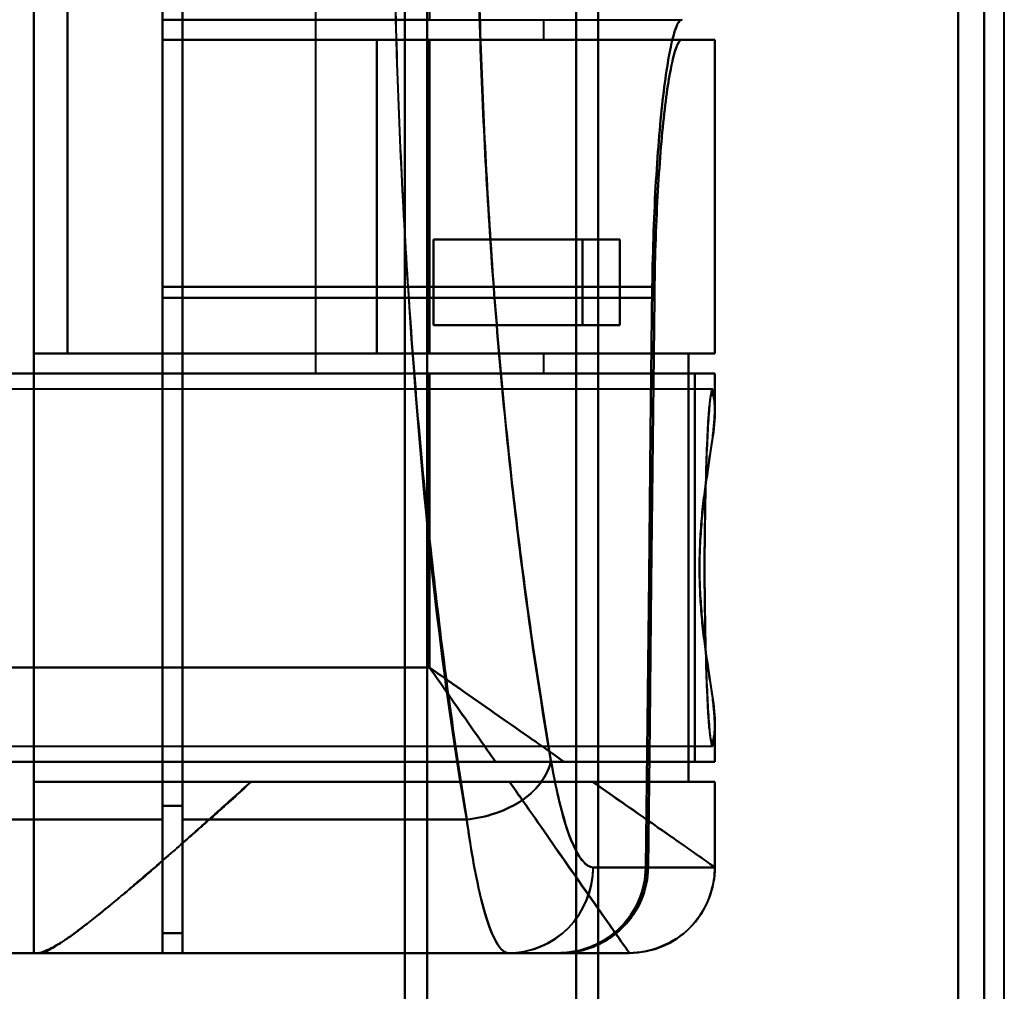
# Model space of a CAD drawing. Header units: millimetres. Extents: x -1087 to 1688, y -120 to 1210.
# Tile 84 of 92: x 746 to 780, y 215 to 249. Entities that reach past the tile are written whole.
import ezdxf

# ---------------------------------------------------------------- set-up
doc = ezdxf.new("R2010")
doc.units = ezdxf.units.MM
doc.layers.add('A-GENM', color=13, linetype='Continuous', lineweight=40)
doc.layers.add('G-IMPT', color=8, linetype='Continuous', lineweight=40)

# ---------------------------------------------------------------- blocks, each defined once
blk = doc.blocks.new('Souche connecteur circulaire R23 - Souche connecteur circulaire R23-762142-Arrière')
at = {"layer": 'A-GENM'}
blk.add_line((780, 180), (780, 380), dxfattribs=at)
blk = doc.blocks.new('NEXA 2000 CALQUES_dwg-762145-Arrière')
at = {"layer": 'G-IMPT'}
for p, q in [((759, 182.372), (759, 383.372)), ((759, 383.372), (759, 182.372)), ((759.773, 182.964), (759.773, 383.372)), ((759.773, 383.372), (759.773, 182.964)), ((765, 183.407), (765, 383.372)), ((765, 383.372), (765, 183.407)), ((765.773, 183.998), (765.773, 383.372)), ((765.773, 383.372), (765.773, 183.998)), ((778.387, 183.407), (778.387, 383.372)), ((778.387, 383.372), (778.387, 183.407)), ((779.3, 183.998), (779.3, 383.372)), ((779.3, 383.372), (779.3, 183.998)), ((750.5, 291.05), (750.5, 221.05)), ((750.5, 221.05), (750.5, 291.05)), ((751.2, 221.05), (751.2, 291.05)), ((751.2, 291.05), (751.2, 221.05)), ((750.5, 221.532), (750.5, 290.552)), ((750.5, 290.552), (750.5, 221.532)), ((751.2, 221.532), (751.2, 290.552)), ((751.2, 290.552), (751.2, 221.532)), ((755.861, 275.072), (755.861, 236.672)), ((753.974, 249.072), (750.5, 249.072)), ((750.5, 249.072), (750.5, 239.71)), ((750.5, 239.71), (750.5, 249.072)), ((763.861, 248.372), (763.861, 249.072)), ((768.709, 248.372), (750.5, 248.372)), ((750.5, 248.372), (758.015, 248.372)), ((750.5, 239.327), (750.5, 248.372)), ((758.015, 248.372), (750.5, 248.372)), ((750.5, 248.372), (750.5, 239.327)), ((759.861, 248.372), (769.861, 248.372)), ((759.861, 248.372), (763.861, 248.372)), ((769.861, 248.372), (759.861, 248.372)), ((763.861, 248.372), (759.861, 248.372)), ((768.709, 248.372), (769.857, 248.372)), ((769.857, 248.372), (768.709, 248.372)), ((769.861, 237.372), (769.861, 248.372)), ((765.22, 241.372), (766.528, 241.372)), ((766.528, 241.372), (765.22, 241.372)), ((766.528, 238.372), (765.22, 238.372)), ((765.22, 238.372), (766.528, 238.372)), ((758.015, 237.372), (747.174, 237.372)), ((747.174, 237.372), (758.015, 237.372)), ((769.861, 237.372), (759.861, 237.372)), ((763.861, 237.372), (759.861, 237.372)), ((759.861, 237.372), (769.861, 237.372)), ((759.861, 237.372), (763.861, 237.372)), ((763.861, 236.672), (763.861, 237.372)), ((769.857, 237.372), (768.936, 237.372)), ((768.936, 237.372), (769.857, 237.372)), ((759.861, 236.672), (755.861, 236.672)), ((755.861, 236.672), (759.861, 236.672)), ((763.861, 236.672), (759.861, 236.672)), ((769.861, 236.672), (759.861, 236.672)), ((759.861, 236.672), (763.861, 236.672)), ((759.861, 236.672), (769.861, 236.672)), ((769.857, 236.672), (769.152, 236.672)), ((769.152, 236.672), (769.857, 236.672)), ((769.861, 235.346), (769.861, 236.672)), ((769.77, 236.122), (745, 236.122)), ((769.861, 223.072), (769.861, 224.398)), ((745, 223.622), (769.77, 223.622)), ((769.861, 223.072), (764.576, 223.072)), ((764.576, 223.072), (769.861, 223.072)), ((769.857, 223.072), (769.152, 223.072)), ((769.152, 223.072), (769.857, 223.072)), ((753.615, 222.372), (746, 222.372)), ((746, 222.372), (753.615, 222.372)), ((765.575, 222.372), (769.861, 222.372)), ((769.861, 222.372), (765.575, 222.372)), ((768.936, 222.372), (769.857, 222.372)), ((769.857, 222.372), (768.936, 222.372)), ((769.861, 219.372), (769.861, 222.372)), ((750.5, 217.072), (750.5, 221.532)), ((750.5, 221.532), (750.5, 217.072)), ((751.2, 217.072), (751.2, 221.532)), ((751.2, 221.532), (751.2, 217.072)), ((750.5, 221.05), (750.5, 216.372)), ((750.5, 216.372), (750.5, 221.05)), ((751.2, 216.372), (751.2, 221.05)), ((751.2, 221.05), (751.2, 216.372)), ((765.593, 219.372), (767.437, 219.372)), ((767.437, 219.372), (765.593, 219.372)), ((769.857, 219.372), (767.52, 219.372)), ((767.52, 219.372), (769.857, 219.372)), ((769.86, 219.372), (769.857, 219.372)), ((769.857, 219.372), (769.86, 219.372)), ((750.5, 217.072), (751.2, 217.072)), ((740, 216.372), (750.5, 216.372)), ((746.17, 216.372), (746, 216.372)), ((746, 216.372), (746.17, 216.372)), ((751.2, 216.372), (762.629, 216.372)), ((762.629, 216.372), (764.382, 216.372)), ((762.629, 216.372), (764.382, 216.372)), ((764.382, 216.372), (762.629, 216.372)), ((766.858, 216.372), (764.465, 216.372)), ((764.465, 216.372), (766.858, 216.372)), ((766.858, 216.372), (766.861, 216.372)), ((766.861, 216.372), (766.858, 216.372)), ((766.858, 216.372), (766.861, 216.372))]:
    blk.add_line(p, q, dxfattribs=at)
at = {"layer": 'G-IMPT', "flags": 128}
for points in [[(746, 295.372), (746, 275.622), (746, 255.872), (746, 236.122), (746, 216.372)], [(746, 216.372), (746, 236.122), (746, 255.872), (746, 275.622), (746, 295.372)], [(746, 237.372), (746, 246.622), (746, 255.872), (746, 265.122), (746, 274.372)], [(746, 274.372), (746, 265.122), (746, 255.872), (746, 246.622), (746, 237.372)], [(747.174, 237.372), (747.174, 246.622), (747.174, 255.872), (747.174, 265.122), (747.174, 274.372)], [(747.174, 274.372), (747.174, 265.122), (747.174, 255.872), (747.174, 246.622), (747.174, 237.372)], [(759.861, 262.672), (759.861, 259.272), (759.861, 255.872), (759.861, 252.472), (759.861, 249.072)], [(750.5, 249.072), (750.5, 248.897), (750.5, 248.722), (750.5, 248.547), (750.5, 248.372)], [(750.5, 248.372), (750.5, 248.547), (750.5, 248.722), (750.5, 248.897), (750.5, 249.072)], [(750.5, 249.072), (750.5, 248.897), (750.5, 248.722), (750.5, 248.547), (750.5, 248.372)], [(750.5, 249.072), (755.052, 249.072), (759.604, 249.072), (764.157, 249.072), (768.709, 249.072)], [(750.5, 248.372), (750.5, 248.547), (750.5, 248.722), (750.5, 248.897), (750.5, 249.072)], [(759.861, 249.072), (757.521, 249.072), (755.18, 249.072), (752.84, 249.072), (750.5, 249.072)], [(750.5, 249.072), (750.5, 248.897), (750.5, 248.722), (750.5, 248.547), (750.5, 248.372)], [(750.5, 248.372), (750.5, 248.547), (750.5, 248.722), (750.5, 248.897), (750.5, 249.072)], [(768.709, 248.372), (764.157, 248.372), (759.604, 248.372), (755.052, 248.372), (750.5, 248.372)], [(750.5, 248.372), (752.84, 248.372), (755.18, 248.372), (757.521, 248.372), (759.861, 248.372)], [(759.861, 248.372), (757.521, 248.372), (755.18, 248.372), (752.84, 248.372), (750.5, 248.372)], [(750.5, 248.372), (755.052, 248.372), (759.604, 248.372), (764.157, 248.372), (768.709, 248.372)], [(759.861, 248.372), (757.521, 248.372), (755.18, 248.372), (752.84, 248.372), (750.5, 248.372)], [(750.5, 248.372), (752.84, 248.372), (755.18, 248.372), (757.521, 248.372), (759.861, 248.372)], [(758.015, 237.372), (758.015, 240.122), (758.015, 242.872), (758.015, 245.622), (758.015, 248.372)], [(758.015, 248.372), (758.477, 248.372), (758.938, 248.372), (759.399, 248.372), (759.861, 248.372)], [(758.015, 248.372), (758.015, 245.622), (758.015, 242.872), (758.015, 240.122), (758.015, 237.372)], [(759.861, 248.372), (759.399, 248.372), (758.938, 248.372), (758.477, 248.372), (758.015, 248.372)], [(759.861, 237.372), (759.861, 240.122), (759.861, 242.872), (759.861, 245.622), (759.861, 248.372)], [(759.861, 248.372), (759.861, 245.622), (759.861, 242.872), (759.861, 240.122), (759.861, 237.372)], [(759.861, 237.372), (759.861, 240.122), (759.861, 242.872), (759.861, 245.622), (759.861, 248.372)], [(759.861, 248.372), (759.861, 245.622), (759.861, 242.872), (759.861, 240.122), (759.861, 237.372)], [(759.861, 248.372), (759.861, 245.622), (759.861, 242.872), (759.861, 240.122), (759.861, 237.372)], [(759.861, 237.372), (759.861, 240.122), (759.861, 242.872), (759.861, 245.622), (759.861, 248.372)], [(769.857, 248.372), (769.857, 245.622), (769.857, 242.872), (769.857, 240.122), (769.857, 237.372)], [(769.857, 237.372), (769.857, 240.122), (769.857, 242.872), (769.857, 245.622), (769.857, 248.372)], [(760, 241.372), (760, 240.622), (760, 239.872), (760, 239.122), (760, 238.372)], [(760, 238.372), (760, 239.122), (760, 239.872), (760, 240.622), (760, 241.372)], [(766.528, 241.372), (764.896, 241.372), (763.264, 241.372), (761.632, 241.372), (760, 241.372)], [(760, 241.372), (760, 240.622), (760, 239.872), (760, 239.122), (760, 238.372)], [(765.22, 241.372), (763.915, 241.372), (762.61, 241.372), (761.305, 241.372), (760, 241.372)], [(760, 241.372), (761.632, 241.372), (763.264, 241.372), (764.896, 241.372), (766.528, 241.372)], [(760, 238.372), (760, 239.122), (760, 239.872), (760, 240.622), (760, 241.372)], [(760, 241.372), (761.305, 241.372), (762.61, 241.372), (763.915, 241.372), (765.22, 241.372)], [(765.22, 241.372), (765.22, 240.622), (765.22, 239.872), (765.22, 239.122), (765.22, 238.372)], [(765.22, 238.372), (765.22, 239.122), (765.22, 239.872), (765.22, 240.622), (765.22, 241.372)], [(766.528, 238.372), (766.528, 239.122), (766.528, 239.872), (766.528, 240.622), (766.528, 241.372)], [(766.528, 241.372), (766.528, 240.622), (766.528, 239.872), (766.528, 239.122), (766.528, 238.372)], [(750.5, 217.072), (750.5, 222.732), (750.5, 228.391), (750.5, 234.051), (750.5, 239.71)], [(750.5, 239.71), (754.791, 239.71), (759.082, 239.71), (763.373, 239.71), (767.663, 239.71)], [(767.663, 239.71), (763.373, 239.71), (759.082, 239.71), (754.791, 239.71), (750.5, 239.71)], [(750.5, 239.71), (750.5, 234.051), (750.5, 228.391), (750.5, 222.732), (750.5, 217.072)], [(767.437, 219.372), (767.495, 224.456), (767.552, 229.54), (767.608, 234.625), (767.663, 239.71)], [(767.663, 239.71), (767.608, 234.625), (767.552, 229.54), (767.495, 224.456), (767.437, 219.372)], [(750.5, 239.327), (754.809, 239.327), (759.119, 239.327), (763.428, 239.327), (767.738, 239.327)], [(750.5, 239.327), (750.5, 233.589), (750.5, 227.85), (750.5, 222.111), (750.5, 216.372)], [(767.738, 239.327), (763.428, 239.327), (759.119, 239.327), (754.809, 239.327), (750.5, 239.327)], [(750.5, 216.372), (750.5, 222.111), (750.5, 227.85), (750.5, 233.589), (750.5, 239.327)], [(767.738, 239.327), (767.684, 234.338), (767.63, 229.348), (767.575, 224.36), (767.52, 219.372)], [(767.52, 219.372), (767.575, 224.36), (767.63, 229.348), (767.684, 234.338), (767.738, 239.327)], [(766.528, 238.372), (764.896, 238.372), (763.264, 238.372), (761.632, 238.372), (760, 238.372)], [(760, 238.372), (761.305, 238.372), (762.61, 238.372), (763.915, 238.372), (765.22, 238.372)], [(760, 238.372), (761.632, 238.372), (763.264, 238.372), (764.896, 238.372), (766.528, 238.372)], [(765.22, 238.372), (763.915, 238.372), (762.61, 238.372), (761.305, 238.372), (760, 238.372)], [(746, 222.372), (746, 226.122), (746, 229.872), (746, 233.622), (746, 237.372)], [(746, 237.372), (751.734, 237.372), (757.468, 237.372), (763.202, 237.372), (768.936, 237.372)], [(746, 237.372), (749.465, 237.372), (752.93, 237.372), (756.396, 237.372), (759.861, 237.372)], [(768.936, 237.372), (763.202, 237.372), (757.468, 237.372), (751.734, 237.372), (746, 237.372)], [(759.861, 237.372), (756.396, 237.372), (752.93, 237.372), (749.465, 237.372), (746, 237.372)], [(746, 237.372), (746, 233.622), (746, 229.872), (746, 226.122), (746, 222.372)], [(759.861, 237.372), (756.689, 237.372), (753.517, 237.372), (750.346, 237.372), (747.174, 237.372)], [(747.174, 237.372), (750.346, 237.372), (753.517, 237.372), (756.689, 237.372), (759.861, 237.372)], [(759.861, 237.372), (759.399, 237.372), (758.938, 237.372), (758.477, 237.372), (758.015, 237.372)], [(758.015, 237.372), (758.477, 237.372), (758.938, 237.372), (759.399, 237.372), (759.861, 237.372)], [(768.936, 222.372), (768.936, 226.122), (768.936, 229.872), (768.936, 233.622), (768.936, 237.372)], [(768.936, 237.372), (768.936, 233.622), (768.936, 229.872), (768.936, 226.122), (768.936, 222.372)], [(759.861, 236.672), (755.521, 236.672), (751.18, 236.672), (746.84, 236.672), (742.5, 236.672)], [(742.5, 236.672), (749.163, 236.672), (755.826, 236.672), (762.489, 236.672), (769.152, 236.672)], [(769.152, 236.672), (762.489, 236.672), (755.826, 236.672), (749.163, 236.672), (742.5, 236.672)], [(742.5, 236.672), (746.84, 236.672), (751.18, 236.672), (755.521, 236.672), (759.861, 236.672)], [(759.861, 226.372), (759.861, 228.947), (759.861, 231.522), (759.861, 234.097), (759.861, 236.672)], [(759.861, 236.672), (759.861, 234.097), (759.861, 231.522), (759.861, 228.947), (759.861, 226.372)], [(769.152, 236.672), (769.152, 233.272), (769.152, 229.872), (769.152, 226.472), (769.152, 223.072)], [(769.152, 223.072), (769.152, 226.472), (769.152, 229.872), (769.152, 233.272), (769.152, 236.672)], [(769.857, 235.499), (769.857, 235.792), (769.857, 236.086), (769.857, 236.379), (769.857, 236.672)], [(769.857, 236.672), (769.857, 236.379), (769.857, 236.086), (769.857, 235.792), (769.857, 235.499)], [(759.861, 226.372), (754.896, 226.372), (749.93, 226.372), (744.965, 226.372), (740, 226.372)], [(740, 226.372), (744.965, 226.372), (749.93, 226.372), (754.896, 226.372), (759.861, 226.372)], [(769.857, 223.072), (769.857, 223.366), (769.857, 223.659), (769.857, 223.953), (769.857, 224.246)], [(769.857, 224.246), (769.857, 223.953), (769.857, 223.659), (769.857, 223.366), (769.857, 223.072)], [(740, 223.072), (747.288, 223.072), (754.576, 223.072), (761.864, 223.072), (769.152, 223.072)], [(740, 223.072), (745.543, 223.072), (751.085, 223.072), (756.628, 223.072), (762.17, 223.072)], [(769.152, 223.072), (761.864, 223.072), (754.576, 223.072), (747.288, 223.072), (740, 223.072)], [(762.17, 223.072), (756.628, 223.072), (751.085, 223.072), (745.543, 223.072), (740, 223.072)], [(746, 222.372), (751.734, 222.372), (757.468, 222.372), (763.202, 222.372), (768.936, 222.372)], [(768.936, 222.372), (763.202, 222.372), (757.468, 222.372), (751.734, 222.372), (746, 222.372)], [(746, 216.372), (746, 217.872), (746, 219.372), (746, 220.872), (746, 222.372)], [(746, 222.372), (746, 220.872), (746, 219.372), (746, 217.872), (746, 216.372)], [(762.661, 222.372), (760.399, 222.372), (758.138, 222.372), (755.876, 222.372), (753.615, 222.372)], [(753.615, 222.372), (755.876, 222.372), (758.138, 222.372), (760.399, 222.372), (762.661, 222.372)], [(769.857, 219.372), (769.857, 220.122), (769.857, 220.872), (769.857, 221.622), (769.857, 222.372)], [(769.857, 222.372), (769.857, 221.622), (769.857, 220.872), (769.857, 220.122), (769.857, 219.372)], [(750.5, 221.532), (750.675, 221.532), (750.85, 221.532), (751.025, 221.532), (751.2, 221.532)], [(751.2, 221.532), (751.025, 221.532), (750.85, 221.532), (750.675, 221.532), (750.5, 221.532)], [(750.5, 221.05), (747.875, 221.05), (745.25, 221.05), (742.625, 221.05), (740, 221.05)], [(740, 221.05), (742.625, 221.05), (745.25, 221.05), (747.875, 221.05), (750.5, 221.05)], [(751.2, 221.05), (753.691, 221.05), (756.182, 221.05), (758.672, 221.05), (761.163, 221.05)], [(761.163, 221.05), (758.672, 221.05), (756.182, 221.05), (753.691, 221.05), (751.2, 221.05)], [(750.5, 217.072), (750.675, 217.072), (750.85, 217.072), (751.025, 217.072), (751.2, 217.072)], [(751.2, 217.072), (751.025, 217.072), (750.85, 217.072), (750.675, 217.072), (750.5, 217.072)], [(750.5, 217.072), (750.675, 217.072), (750.85, 217.072), (751.025, 217.072), (751.2, 217.072)], [(751.2, 217.072), (751.025, 217.072), (750.85, 217.072), (750.675, 217.072), (750.5, 217.072)], [(751.2, 217.072), (751.2, 216.897), (751.2, 216.722), (751.2, 216.547), (751.2, 216.372)], [(751.2, 216.372), (751.2, 216.547), (751.2, 216.722), (751.2, 216.897), (751.2, 217.072)], [(740, 216.372), (742.625, 216.372), (745.25, 216.372), (747.875, 216.372), (750.5, 216.372)], [(750.5, 216.372), (747.875, 216.372), (745.25, 216.372), (742.625, 216.372), (740, 216.372)], [(743.509, 216.372), (744.131, 216.372), (744.754, 216.372), (745.377, 216.372), (746, 216.372)], [(746, 216.372), (745.377, 216.372), (744.754, 216.372), (744.131, 216.372), (743.509, 216.372)], [(766.861, 216.372), (761.688, 216.372), (756.515, 216.372), (751.343, 216.372), (746.17, 216.372)], [(746.17, 216.372), (751.343, 216.372), (756.515, 216.372), (761.688, 216.372), (766.861, 216.372)], [(750.5, 216.372), (753.991, 216.372), (757.483, 216.372), (760.974, 216.372), (764.465, 216.372)], [(764.465, 216.372), (760.974, 216.372), (757.483, 216.372), (753.991, 216.372), (750.5, 216.372)], [(751.2, 216.372), (754.057, 216.372), (756.914, 216.372), (759.772, 216.372), (762.629, 216.372)], [(751.2, 216.372), (754.495, 216.372), (757.791, 216.372), (761.086, 216.372), (764.382, 216.372)], [(762.629, 216.372), (759.772, 216.372), (756.914, 216.372), (754.057, 216.372), (751.2, 216.372)], [(764.382, 216.372), (761.086, 216.372), (757.791, 216.372), (754.495, 216.372), (751.2, 216.372)], [(764.465, 216.372), (765.894, 216.372), (766.739, 216.372), (766.858, 216.372)]]:
    blk.add_lwpolyline(points, dxfattribs=at)
at = {"layer": 'G-IMPT'}
blk.add_arc((766.861, 219.372), 3, 270, 0, dxfattribs=at)
for centre, ratio in [((762.629, 219.372), 0.988057), ((766.858, 219.372), 0.999612), ((766.858, 219.372), 0.999612)]:
    blk.add_ellipse(centre, major_axis=(0, 3), ratio=ratio, start_param=3.141593, end_param=4.712389, dxfattribs=at)
for points in [[(761.163, 221.05), (760.333, 225.736), (759.098, 236.854), (758.306, 256.323), (759.236, 275.678), (760.514, 286.527), (761.359, 291.05)], [(759.861, 226.372), (760.057, 226.092), (760.449, 225.532), (761.033, 224.697), (761.61, 223.874), (761.985, 223.337), (762.17, 223.072)], [(764.115, 223.115), (764.073, 222.886), (763.856, 222.392), (763.179, 221.705), (762.196, 221.232), (761.491, 221.08), (761.163, 221.05)], [(761.163, 221.05), (761.491, 221.08), (762.196, 221.232), (763.179, 221.705), (763.856, 222.392), (764.073, 222.886), (764.115, 223.115)], [(762.17, 223.072), (762.59, 223.072), (763.423, 223.072), (764.205, 223.072), (764.576, 223.072)], [(765.593, 219.372), (765.338, 219.372), (764.802, 220.043), (764.32, 221.929), (764.115, 223.115)], [(764.115, 223.115), (764.326, 221.909), (764.802, 220.049), (765.334, 219.379), (765.593, 219.372)], [(766.861, 216.372), (766.861, 216.372), (766.663, 216.654), (765.8, 217.888), (764.441, 219.829), (763.28, 221.487), (762.661, 222.372)], [(769.861, 219.372), (769.861, 219.376), (769.667, 219.512), (768.811, 220.113), (767.439, 221.07), (766.233, 221.903), (765.575, 222.372)], [(762.629, 216.372), (762.5, 216.372), (762.242, 216.581), (761.853, 217.502), (761.485, 218.979), (761.267, 220.311), (761.163, 221.05)], [(761.163, 221.05), (761.264, 220.312), (761.489, 218.968), (761.853, 217.503), (762.241, 216.588), (762.502, 216.372), (762.629, 216.372)], [(762.629, 216.372), (762.978, 216.372), (763.743, 216.525), (764.791, 217.184), (765.442, 218.245), (765.593, 219.019), (765.593, 219.372)], [(764.382, 216.372), (764.778, 216.372), (765.571, 216.529), (766.582, 217.195), (767.266, 218.191), (767.433, 218.978), (767.437, 219.372)], [(767.437, 219.372), (767.432, 219.166), (767.385, 218.766), (767.213, 218.218), (766.921, 217.693), (766.541, 217.235), (766.076, 216.864), (765.545, 216.581), (764.991, 216.417), (764.589, 216.375), (764.382, 216.372)], [(764.465, 216.372), (764.673, 216.375), (765.075, 216.417), (765.628, 216.581), (766.159, 216.864), (766.624, 217.235), (767.004, 217.694), (767.296, 218.218), (767.467, 218.766), (767.514, 219.166), (767.52, 219.372)], [(767.52, 219.372), (767.515, 218.978), (767.348, 218.191), (766.665, 217.195), (765.654, 216.529), (764.861, 216.372), (764.465, 216.372)], [(769.861, 219.372), (769.861, 219.019), (769.708, 218.245), (769.049, 217.184), (767.988, 216.525), (767.214, 216.372), (766.861, 216.372)]]:
    blk.add_open_spline(points, degree=3, dxfattribs=at)
for points, knots in [([(761.359, 291.05), (760.975, 288.781), (760.425, 285.046), (759.8, 279.586), (759.25, 273.72), (758.759, 266.059), (758.528, 256.284), (758.688, 246.626), (759.135, 238.749), (759.644, 232.885), (760.251, 227.214), (760.787, 223.386), (761.163, 221.05)], [0, 0, 0, 0, 0.125, 0.1875, 0.25, 0.375, 0.5, 0.625, 0.75, 0.8125, 0.875, 1, 1, 1, 1]), ([(764.115, 223.115), (763.737, 225.305), (763.197, 228.895), (762.585, 234.221), (762.072, 239.73), (761.62, 247.143), (761.458, 256.239), (761.692, 265.442), (762.188, 272.651), (762.743, 278.16), (763.374, 283.285), (763.927, 286.787), (764.313, 288.915)], [0, 0, 0, 0, 0.125, 0.1875, 0.25, 0.375, 0.5, 0.625, 0.75, 0.8125, 0.875, 1, 1, 1, 1]), ([(764.313, 288.915), (763.913, 286.667), (763.354, 283.12), (762.729, 278.026), (762.329, 274.051), (761.998, 269.812), (761.743, 265.333), (761.576, 260.756), (761.507, 256.258), (761.542, 251.753), (761.675, 247.154), (761.898, 242.638), (762.201, 238.347), (762.578, 234.303), (763.176, 229.098), (763.722, 225.444), (764.115, 223.115)], [0, 0, 0, 0, 0.125, 0.1875, 0.25, 0.3125, 0.375, 0.4375, 0.5, 0.5625, 0.625, 0.6875, 0.75, 0.8125, 0.875, 1, 1, 1, 1]), ([(767.663, 239.71), (767.686, 241.068), (767.751, 242.908), (767.905, 245.053), (768.089, 246.897), (768.319, 248.281), (768.54, 248.946), (768.653, 249.067), (768.709, 249.072)], [0, 0, 0, 0, 0.25, 0.375, 0.5, 0.75, 0.875, 1, 1, 1, 1]), ([(768.709, 249.072), (768.595, 249.072), (768.431, 248.727), (768.203, 247.594), (768.043, 246.436), (767.905, 245.052), (767.751, 242.92), (767.687, 241.021), (767.663, 239.71)], [0, 0, 0, 0, 0.25, 0.375, 0.5, 0.625, 0.75, 1, 1, 1, 1]), ([(768.709, 248.372), (768.655, 248.366), (768.548, 248.247), (768.39, 247.765), (768.229, 246.924), (768.079, 245.815), (767.951, 244.468), (767.81, 242.389), (767.754, 240.625), (767.738, 239.327)], [0, 0, 0, 0, 0.125, 0.25, 0.375, 0.5, 0.625, 0.75, 1, 1, 1, 1]), ([(767.738, 239.327), (767.756, 240.576), (767.81, 242.4), (767.951, 244.468), (768.079, 245.813), (768.229, 246.935), (768.444, 248.035), (768.6, 248.372), (768.709, 248.372)], [0, 0, 0, 0, 0.25, 0.375, 0.5, 0.625, 0.75, 1, 1, 1, 1]), ([(769.857, 235.499), (769.828, 235.954), (769.781, 236.278), (769.699, 235.892), (769.637, 235.21), (769.582, 234.21), (769.534, 232.944), (769.508, 231.464), (769.499, 230.404), (769.498, 229.872)], [0, 0, 0, 0, 0.25, 0.375, 0.5, 0.625, 0.75, 0.875, 1, 1, 1, 1]), ([(769.857, 224.246), (769.839, 224.069), (769.802, 223.817), (769.755, 223.76), (769.718, 223.868), (769.69, 224.027), (769.668, 224.223), (769.651, 224.42), (769.638, 224.584), (769.626, 224.777), (769.609, 225.085), (769.58, 225.731), (769.549, 226.663), (769.524, 227.673), (769.509, 228.438), (769.5, 229.19), (769.496, 229.872), (769.5, 230.555), (769.509, 231.307), (769.524, 232.072), (769.549, 233.082), (769.58, 234.014), (769.609, 234.66), (769.626, 234.967), (769.638, 235.161), (769.651, 235.325), (769.668, 235.521), (769.69, 235.717), (769.718, 235.876), (769.755, 235.985), (769.802, 235.928), (769.839, 235.676), (769.857, 235.499)], [0, 0, 0, 0, 0.0625, 0.125, 0.15625, 0.1875, 0.21875, 0.234375, 0.25, 0.265625, 0.28125, 0.3125, 0.375, 0.40625, 0.4375, 0.46875, 0.5, 0.53125, 0.5625, 0.59375, 0.625, 0.6875, 0.71875, 0.734375, 0.75, 0.765625, 0.78125, 0.8125, 0.84375, 0.875, 0.9375, 1, 1, 1, 1]), ([(769.318, 229.872), (769.321, 230.16), (769.334, 230.594), (769.366, 231.168), (769.406, 231.735), (769.471, 232.297), (769.545, 232.832), (769.596, 233.214), (769.647, 233.572), (769.703, 233.909), (769.754, 234.226), (769.793, 234.526), (769.821, 234.807), (769.849, 235.15), (769.857, 235.37), (769.857, 235.499)], [0, 0, 0, 0, 0.125, 0.1875, 0.25, 0.375, 0.4375, 0.5, 0.5625, 0.625, 0.6875, 0.75, 0.8125, 0.875, 1, 1, 1, 1]), ([(769.857, 235.499), (769.872, 235.204), (769.823, 234.698), (769.7, 233.889), (769.597, 233.225), (769.493, 232.464), (769.4, 231.613), (769.335, 230.727), (769.309, 229.873), (769.335, 229.02), (769.422, 227.835), (769.562, 226.738), (769.7, 225.855), (769.823, 225.046), (769.872, 224.54), (769.857, 224.246)], [0, 0, 0, 0, 0.125, 0.1875, 0.25, 0.3125, 0.375, 0.4375, 0.5, 0.5625, 0.625, 0.75, 0.8125, 0.875, 1, 1, 1, 1]), ([(769.857, 224.246), (769.857, 224.375), (769.848, 224.595), (769.821, 224.938), (769.793, 225.219), (769.754, 225.518), (769.703, 225.835), (769.648, 226.172), (769.596, 226.53), (769.545, 226.912), (769.471, 227.447), (769.406, 228.009), (769.366, 228.576), (769.334, 229.151), (769.321, 229.585), (769.318, 229.872)], [0, 0, 0, 0, 0.125, 0.1875, 0.25, 0.3125, 0.375, 0.4375, 0.5, 0.5625, 0.625, 0.75, 0.8125, 0.875, 1, 1, 1, 1]), ([(769.498, 229.872), (769.499, 229.34), (769.508, 228.281), (769.534, 226.801), (769.582, 225.535), (769.637, 224.535), (769.699, 223.852), (769.781, 223.467), (769.828, 223.791), (769.857, 224.246)], [0, 0, 0, 0, 0.125, 0.25, 0.375, 0.5, 0.625, 0.75, 1, 1, 1, 1]), ([(764.576, 223.072), (763.854, 223.58), (762.7, 224.384), (761.088, 225.514), (760.27, 226.085), (759.861, 226.372)], [0, 0, 0, 0, 0.5, 0.75, 1, 1, 1, 1]), ([(762.17, 223.073), (761.8, 223.602), (761.228, 224.419), (760.449, 225.532), (760.057, 226.092), (759.861, 226.372)], [0, 0, 0, 0, 0.5, 0.75, 1, 1, 1, 1]), ([(759.861, 226.372), (760.27, 226.086), (761.088, 225.513), (762.7, 224.385), (763.854, 223.577), (764.576, 223.072)], [0, 0, 0, 0, 0.25, 0.5, 1, 1, 1, 1]), ([(764.576, 223.072), (764.393, 223.074), (764.105, 223.072), (763.712, 223.073), (763.411, 223.072), (763.106, 223.073), (762.694, 223.073), (762.377, 223.069), (762.17, 223.072)], [0, 0, 0, 0, 0.25, 0.375, 0.5, 0.625, 0.75, 1, 1, 1, 1]), ([(746.17, 216.372), (746.28, 216.372), (746.492, 216.445), (746.87, 216.671), (747.197, 216.9), (747.584, 217.185), (748.028, 217.521), (748.506, 217.901), (748.997, 218.314), (749.499, 218.747), (750.204, 219.345), (751.135, 220.15), (752.328, 221.229), (753.177, 221.986), (753.615, 222.372)], [0, 0, 0, 0, 0.125, 0.1875, 0.25, 0.3125, 0.375, 0.4375, 0.5, 0.5625, 0.625, 0.75, 0.875, 1, 1, 1, 1]), ([(753.615, 222.372), (753.186, 221.976), (752.552, 221.403), (751.738, 220.683), (751.143, 220.166), (750.574, 219.668), (750.033, 219.19), (749.508, 218.736), (748.996, 218.315), (748.496, 217.911), (748.023, 217.525), (747.587, 217.179), (747.198, 216.898), (746.86, 216.685), (746.475, 216.469), (746.268, 216.389), (746.17, 216.372)], [0, 0, 0, 0, 0.125, 0.1875, 0.25, 0.3125, 0.375, 0.4375, 0.5, 0.5625, 0.625, 0.6875, 0.75, 0.8125, 0.875, 1, 1, 1, 1]), ([(762.661, 222.372), (762.916, 222.369), (763.243, 222.372), (763.627, 222.374), (763.816, 222.373), (764.003, 222.372), (764.189, 222.372), (764.373, 222.373), (764.613, 222.372), (765.026, 222.372), (765.363, 222.375), (765.575, 222.372)], [0, 0, 0, 0, 0.25, 0.3125, 0.375, 0.4375, 0.5, 0.5625, 0.625, 0.75, 1, 1, 1, 1]), ([(765.575, 222.372), (765.145, 222.372), (764.448, 222.372), (763.436, 222.372), (762.922, 222.372), (762.661, 222.372)], [0, 0, 0, 0, 0.5, 0.75, 1, 1, 1, 1]), ([(762.661, 222.372), (763.293, 221.487), (764.142, 220.244), (765.113, 218.858), (765.732, 217.976), (766.227, 217.271), (766.716, 216.584), (766.858, 216.372), (766.861, 216.372)], [0, 0, 0, 0, 0.25, 0.375, 0.5, 0.625, 0.75, 1, 1, 1, 1]), ([(765.575, 222.372), (766.233, 221.912), (767.438, 221.068), (769.269, 219.787), (769.861, 219.372), (769.861, 219.372)], [0, 0, 0, 0, 0.25, 0.5, 1, 1, 1, 1])]:
    blk.add_open_spline(points, degree=3, knots=knots, dxfattribs=at)

msp = doc.modelspace()

# ---------------------------------------------------------------- linework, layer by layer
at = {"color": 1, "lineweight": 30}
msp.add_line((780, 180), (780, 580), dxfattribs=at)
at = {"color": 94, "lineweight": 30}
msp.add_line((780, 180), (780, 580), dxfattribs=at)

# ---------------------------------------------------------------- block references
at = {"layer": 'A-GENM'}
msp.add_blockref('Souche connecteur circulaire R23 - Souche connecteur circulaire R23-762142-Arrière', (0, 0), dxfattribs=at)
at = {"layer": 'G-IMPT'}
msp.add_blockref('NEXA 2000 CALQUES_dwg-762145-Arrière', (0, 0), dxfattribs=at)

doc.saveas('drawing.dxf')
